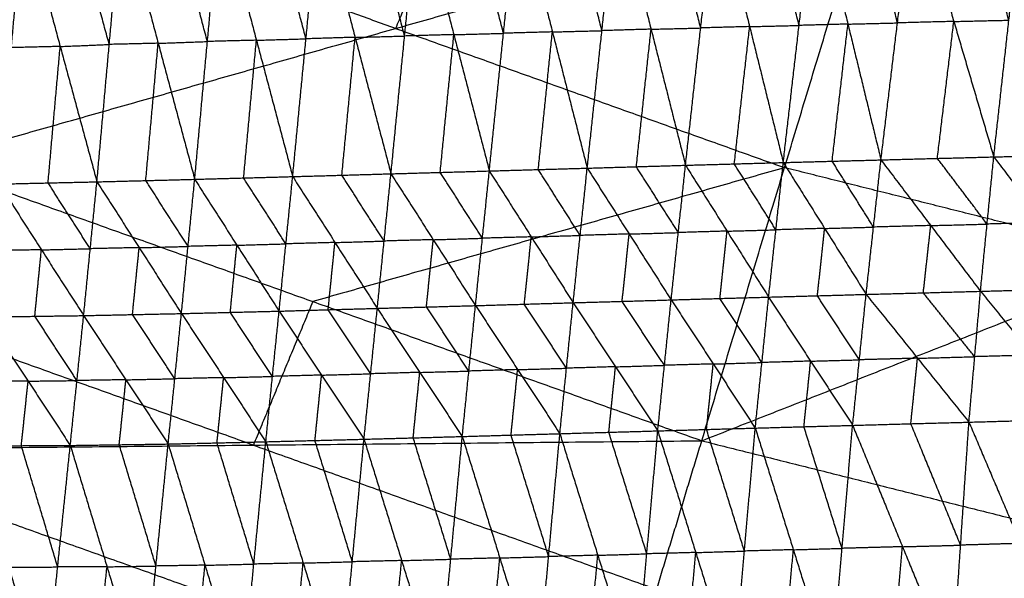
# Model space of a CAD drawing. Header units: millimetres. Extents: x -106 to 110, y -96 to 120.
# Tile 99 of 256: x -30.43 to -20.27, y -72.58 to -66.82. Entities that reach past the tile are written whole.
import ezdxf

# ---------------------------------------------------------------- set-up
doc = ezdxf.new("R2010")
doc.units = ezdxf.units.MM
doc.header["$MEASUREMENT"] = 0
doc.layers.add('Default', color=7, linetype='Continuous', true_color=0x000000)

msp = doc.modelspace()

# ---------------------------------------------------------------- linework, layer by layer
at = {"layer": 'Default'}
for points in [[(-31.42, -68.291, 6.953), (-30.294, -65.572, 6.271), (-29.167, -62.853, 5.589)], [(-25.427, -64.191, 5.589), (-25.99, -65.551, 5.93), (-26.553, -66.91, 6.271)], [(-20.225, -66.825, 0.222), (-20.431, -66.126, 0.336), (-20.637, -65.428, 0.45)], [(-20.381, -68.235, 0.03), (-20.225, -66.825, 0.222), (-20.069, -65.415, 0.414)], [(-31.42, -68.291, 6.953), (-26.553, -66.91, 6.271), (-21.686, -65.53, 5.589)], [(-24.424, -66.933, 0.527), (-24.604, -66.23, 0.636), (-24.783, -65.528, 0.745)], [(-24.576, -68.351, 0.351), (-24.424, -66.933, 0.527), (-24.273, -65.515, 0.704)], [(-24.273, -65.515, 0.704), (-23.917, -66.918, 0.486), (-23.562, -68.321, 0.269)], [(-23.405, -66.905, 0.448), (-23.582, -66.204, 0.557), (-23.76, -65.502, 0.665)], [(-23.562, -68.321, 0.269), (-23.405, -66.905, 0.448), (-23.248, -65.489, 0.627)], [(-23.394, -71.163, 6.953), (-22.54, -68.346, 6.271), (-21.686, -65.53, 5.589)], [(-23.248, -65.489, 0.627), (-22.9, -66.891, 0.409), (-22.553, -68.293, 0.191)], [(-22.39, -66.879, 0.373), (-22.564, -66.178, 0.482), (-22.737, -65.477, 0.591)], [(-22.553, -68.293, 0.191), (-22.39, -66.879, 0.373), (-22.227, -65.464, 0.555)], [(-22.227, -65.464, 0.555), (-21.886, -66.865, 0.336), (-21.545, -68.266, 0.116)], [(-21.375, -66.853, 0.301), (-21.545, -66.153, 0.411), (-21.716, -65.452, 0.521)], [(-21.686, -65.53, 5.589), (-17.832, -66.495, 5.589), (-13.978, -67.46, 5.589)], [(-21.545, -68.266, 0.116), (-21.375, -66.853, 0.301), (-21.205, -65.441, 0.487)], [(-21.205, -65.441, 0.487), (-20.793, -66.838, 0.259), (-20.381, -68.235, 0.03)], [(-26.553, -66.91, 6.271), (-28.423, -66.241, 6.271), (-30.294, -65.572, 6.271)], [(-28.626, -68.466, 0.754), (-28.495, -67.045, 0.916), (-28.364, -65.625, 1.079)], [(-28.364, -65.625, 1.079), (-27.989, -67.032, 0.859), (-27.615, -68.438, 0.638)], [(-27.478, -67.017, 0.805), (-27.665, -66.313, 0.915), (-27.852, -65.61, 1.025)], [(-27.615, -68.438, 0.638), (-27.478, -67.017, 0.805), (-27.341, -65.595, 0.972)], [(-27.341, -65.595, 0.972), (-26.971, -67.002, 0.753), (-26.601, -68.409, 0.534)], [(-26.46, -66.988, 0.704), (-26.645, -66.285, 0.814), (-26.83, -65.582, 0.923)], [(-26.601, -68.409, 0.534), (-26.46, -66.988, 0.704), (-26.319, -65.568, 0.875)], [(-26.319, -65.568, 0.875), (-25.952, -66.974, 0.657), (-25.586, -68.38, 0.438)], [(-25.44, -66.96, 0.612), (-25.623, -66.257, 0.721), (-25.806, -65.554, 0.83)], [(-25.586, -68.38, 0.438), (-25.44, -66.96, 0.612), (-25.294, -65.541, 0.786)], [(-25.294, -65.541, 0.786), (-24.935, -66.946, 0.568), (-24.576, -68.351, 0.351)], [(-30.643, -68.515, 1.027), (-30.518, -67.108, 1.178), (-30.393, -65.701, 1.329)], [(-30.393, -65.701, 1.329), (-30.014, -67.096, 1.106), (-29.635, -68.492, 0.883)], [(-29.508, -67.075, 1.04), (-29.697, -66.378, 1.151), (-29.886, -65.68, 1.263)], [(-29.635, -68.492, 0.883), (-29.508, -67.075, 1.04), (-29.38, -65.659, 1.197)], [(-29.38, -65.659, 1.197), (-29.003, -67.063, 0.975), (-28.626, -68.466, 0.754)], [(-28.495, -67.045, 0.916), (-28.683, -66.344, 1.027), (-28.872, -65.642, 1.138)], [(-20.793, -66.838, 0.259), (-21.084, -66.845, 0.28), (-21.375, -66.853, 0.301)], [(-20.963, -68.25, 0.073), (-20.878, -67.544, 0.166), (-20.793, -66.838, 0.259)], [(-20.793, -66.838, 0.259), (-20.509, -66.831, 0.24), (-20.225, -66.825, 0.222)], [(-26.553, -66.91, 6.271), (-24.546, -67.628, 6.271), (-22.54, -68.346, 6.271)], [(-24.935, -66.946, 0.568), (-25.187, -66.953, 0.59), (-25.44, -66.96, 0.612)], [(-25.081, -68.365, 0.394), (-25.008, -67.656, 0.481), (-24.935, -66.946, 0.568)], [(-24.935, -66.946, 0.568), (-24.68, -66.939, 0.548), (-24.424, -66.933, 0.527)], [(-23.917, -66.918, 0.486), (-24.171, -66.925, 0.507), (-24.424, -66.933, 0.527)], [(-24.069, -68.336, 0.31), (-23.993, -67.627, 0.398), (-23.917, -66.918, 0.486)], [(-23.917, -66.918, 0.486), (-23.661, -66.912, 0.467), (-23.405, -66.905, 0.448)], [(-22.9, -66.891, 0.409), (-23.153, -66.898, 0.428), (-23.405, -66.905, 0.448)], [(-23.058, -68.307, 0.23), (-22.979, -67.599, 0.319), (-22.9, -66.891, 0.409)], [(-22.9, -66.891, 0.409), (-22.645, -66.885, 0.391), (-22.39, -66.879, 0.373)], [(-21.886, -66.865, 0.336), (-22.138, -66.872, 0.354), (-22.39, -66.879, 0.373)], [(-22.049, -68.279, 0.153), (-21.967, -67.572, 0.244), (-21.886, -66.865, 0.336)], [(-21.886, -66.865, 0.336), (-21.63, -66.859, 0.318), (-21.375, -66.853, 0.301)], [(-29.003, -67.063, 0.975), (-28.749, -67.054, 0.946), (-28.495, -67.045, 0.916)], [(-27.989, -67.032, 0.859), (-28.242, -67.038, 0.887), (-28.495, -67.045, 0.916)], [(-28.121, -68.452, 0.696), (-28.055, -67.742, 0.777), (-27.989, -67.032, 0.859)], [(-27.989, -67.032, 0.859), (-27.734, -67.024, 0.832), (-27.478, -67.017, 0.805)], [(-26.971, -67.002, 0.753), (-27.225, -67.009, 0.779), (-27.478, -67.017, 0.805)], [(-27.108, -68.424, 0.586), (-27.039, -67.713, 0.669), (-26.971, -67.002, 0.753)], [(-26.971, -67.002, 0.753), (-26.715, -66.995, 0.729), (-26.46, -66.988, 0.704)], [(-25.952, -66.974, 0.657), (-26.206, -66.981, 0.68), (-26.46, -66.988, 0.704)], [(-26.093, -68.395, 0.486), (-26.023, -67.684, 0.571), (-25.952, -66.974, 0.657)], [(-25.952, -66.974, 0.657), (-25.696, -66.967, 0.634), (-25.44, -66.96, 0.612)], [(-30.014, -67.096, 1.106), (-30.266, -67.102, 1.142), (-30.518, -67.108, 1.178)], [(-30.139, -68.503, 0.955), (-30.077, -67.8, 1.03), (-30.014, -67.096, 1.106)], [(-30.014, -67.096, 1.106), (-29.761, -67.086, 1.073), (-29.508, -67.075, 1.04)], [(-29.003, -67.063, 0.975), (-29.255, -67.069, 1.008), (-29.508, -67.075, 1.04)], [(-29.131, -68.479, 0.818), (-29.067, -67.771, 0.897), (-29.003, -67.063, 0.975)], [(-23.394, -71.163, 6.953), (-18.686, -69.312, 6.271), (-13.978, -67.46, 5.589)], [(-22.553, -68.293, 0.191), (-22.049, -68.279, 0.153), (-21.545, -68.266, 0.116)], [(-21.698, -69.653, 0.278), (-21.622, -68.959, 0.197), (-21.545, -68.266, 0.116)], [(-21.545, -68.266, 0.116), (-20.963, -68.25, 0.073), (-20.381, -68.235, 0.03)], [(-21.545, -68.266, 0.116), (-21.031, -68.943, 0.151), (-20.518, -69.621, 0.186)], [(-20.45, -68.928, 0.108), (-20.706, -68.589, 0.091), (-20.963, -68.25, 0.073)], [(-20.518, -69.621, 0.186), (-20.45, -68.928, 0.108), (-20.381, -68.235, 0.03)], [(-20.381, -68.235, 0.03), (-19.804, -68.22, -0.011), (-19.226, -68.206, -0.053)], [(-20.381, -68.235, 0.03), (-19.864, -68.912, 0.063), (-19.346, -69.59, 0.096)], [(-31.42, -68.291, 6.953), (-27.407, -69.727, 6.953), (-23.394, -71.163, 6.953)], [(-22.54, -68.346, 6.271), (-24.974, -69.037, 6.612), (-27.407, -69.727, 6.953)], [(-25.586, -68.38, 0.438), (-25.081, -68.365, 0.394), (-24.576, -68.351, 0.351)], [(-24.649, -69.045, 0.436), (-24.865, -68.705, 0.415), (-25.081, -68.365, 0.394)], [(-24.721, -69.739, 0.522), (-24.649, -69.045, 0.436), (-24.576, -68.351, 0.351)], [(-24.576, -68.351, 0.351), (-24.069, -68.336, 0.31), (-23.562, -68.321, 0.269)], [(-24.576, -68.351, 0.351), (-24.143, -69.03, 0.394), (-23.71, -69.71, 0.437)], [(-23.636, -69.016, 0.353), (-23.853, -68.676, 0.331), (-24.069, -68.336, 0.31)], [(-23.71, -69.71, 0.437), (-23.636, -69.016, 0.353), (-23.562, -68.321, 0.269)], [(-23.562, -68.321, 0.269), (-23.058, -68.307, 0.23), (-22.553, -68.293, 0.191)], [(-23.562, -68.321, 0.269), (-23.133, -69.001, 0.312), (-22.704, -69.681, 0.356)], [(-22.629, -68.987, 0.274), (-22.843, -68.647, 0.252), (-23.058, -68.307, 0.23)], [(-22.704, -69.681, 0.356), (-22.629, -68.987, 0.274), (-22.553, -68.293, 0.191)], [(-22.553, -68.293, 0.191), (-22.126, -68.973, 0.234), (-21.698, -69.653, 0.278)], [(-18.686, -69.312, 6.271), (-20.613, -68.829, 6.271), (-22.54, -68.346, 6.271)], [(-21.622, -68.959, 0.197), (-21.835, -68.619, 0.175), (-22.049, -68.279, 0.153)], [(-29.635, -68.492, 0.883), (-29.131, -68.479, 0.818), (-28.626, -68.466, 0.754)], [(-28.763, -69.851, 0.935), (-28.695, -69.158, 0.845), (-28.626, -68.466, 0.754)], [(-28.626, -68.466, 0.754), (-28.121, -68.452, 0.696), (-27.615, -68.438, 0.638)], [(-28.626, -68.466, 0.754), (-28.191, -69.146, 0.786), (-27.755, -69.826, 0.817)], [(-27.685, -69.132, 0.728), (-27.903, -68.792, 0.712), (-28.121, -68.452, 0.696)], [(-27.755, -69.826, 0.817), (-27.685, -69.132, 0.728), (-27.615, -68.438, 0.638)], [(-27.615, -68.438, 0.638), (-27.108, -68.424, 0.586), (-26.601, -68.409, 0.534)], [(-27.615, -68.438, 0.638), (-27.179, -69.118, 0.674), (-26.742, -69.797, 0.71)], [(-26.671, -69.103, 0.622), (-26.89, -68.763, 0.604), (-27.108, -68.424, 0.586)], [(-26.742, -69.797, 0.71), (-26.671, -69.103, 0.622), (-26.601, -68.409, 0.534)], [(-26.601, -68.409, 0.534), (-26.093, -68.395, 0.486), (-25.586, -68.38, 0.438)], [(-26.601, -68.409, 0.534), (-26.165, -69.089, 0.573), (-25.729, -69.769, 0.612)], [(-25.657, -69.074, 0.525), (-25.875, -68.734, 0.505), (-26.093, -68.395, 0.486)], [(-25.729, -69.769, 0.612), (-25.657, -69.074, 0.525), (-25.586, -68.38, 0.438)], [(-25.586, -68.38, 0.438), (-25.153, -69.06, 0.48), (-24.721, -69.739, 0.522)], [(-30.643, -68.515, 1.027), (-30.139, -68.503, 0.955), (-29.635, -68.492, 0.883)], [(-30.643, -68.515, 1.027), (-30.208, -69.194, 1.047), (-29.772, -69.872, 1.067)], [(-29.704, -69.182, 0.975), (-29.922, -68.843, 0.965), (-30.139, -68.503, 0.955)], [(-29.772, -69.872, 1.067), (-29.704, -69.182, 0.975), (-29.635, -68.492, 0.883)], [(-29.635, -68.492, 0.883), (-29.199, -69.171, 0.909), (-28.763, -69.851, 0.935)], [(-28.695, -69.158, 0.845), (-28.913, -68.819, 0.832), (-29.131, -68.479, 0.818)], [(-22.126, -68.973, 0.234), (-22.377, -68.98, 0.254), (-22.629, -68.987, 0.274)], [(-22.201, -69.667, 0.317), (-22.163, -69.32, 0.276), (-22.126, -68.973, 0.234)], [(-22.126, -68.973, 0.234), (-21.874, -68.966, 0.216), (-21.622, -68.959, 0.197)], [(-21.031, -68.943, 0.151), (-21.326, -68.951, 0.174), (-21.622, -68.959, 0.197)], [(-21.108, -69.637, 0.232), (-21.07, -69.29, 0.191), (-21.031, -68.943, 0.151)], [(-21.031, -68.943, 0.151), (-20.74, -68.936, 0.129), (-20.45, -68.928, 0.108)], [(-19.864, -68.912, 0.063), (-20.157, -68.92, 0.085), (-20.45, -68.928, 0.108)], [(-26.165, -69.089, 0.573), (-25.911, -69.082, 0.549), (-25.657, -69.074, 0.525)], [(-25.153, -69.06, 0.48), (-25.405, -69.067, 0.502), (-25.657, -69.074, 0.525)], [(-25.225, -69.754, 0.567), (-25.189, -69.407, 0.523), (-25.153, -69.06, 0.48)], [(-25.153, -69.06, 0.48), (-24.901, -69.052, 0.458), (-24.649, -69.045, 0.436)], [(-24.143, -69.03, 0.394), (-24.396, -69.038, 0.415), (-24.649, -69.045, 0.436)], [(-24.216, -69.725, 0.479), (-24.179, -69.377, 0.436), (-24.143, -69.03, 0.394)], [(-24.143, -69.03, 0.394), (-23.89, -69.023, 0.373), (-23.636, -69.016, 0.353)], [(-23.133, -69.001, 0.312), (-23.385, -69.008, 0.333), (-23.636, -69.016, 0.353)], [(-23.207, -69.695, 0.397), (-23.17, -69.348, 0.354), (-23.133, -69.001, 0.312)], [(-23.133, -69.001, 0.312), (-22.881, -68.994, 0.293), (-22.629, -68.987, 0.274)], [(-30.208, -69.194, 1.047), (-29.956, -69.188, 1.011), (-29.704, -69.182, 0.975)], [(-29.199, -69.171, 0.909), (-29.452, -69.177, 0.942), (-29.704, -69.182, 0.975)], [(-29.268, -69.861, 1.001), (-29.234, -69.516, 0.955), (-29.199, -69.171, 0.909)], [(-29.199, -69.171, 0.909), (-28.947, -69.165, 0.877), (-28.695, -69.158, 0.845)], [(-28.191, -69.146, 0.786), (-28.443, -69.152, 0.815), (-28.695, -69.158, 0.845)], [(-28.259, -69.838, 0.876), (-28.225, -69.492, 0.831), (-28.191, -69.146, 0.786)], [(-28.191, -69.146, 0.786), (-27.938, -69.139, 0.757), (-27.685, -69.132, 0.728)], [(-27.179, -69.118, 0.674), (-27.432, -69.125, 0.701), (-27.685, -69.132, 0.728)], [(-27.249, -69.811, 0.763), (-27.214, -69.465, 0.719), (-27.179, -69.118, 0.674)], [(-27.179, -69.118, 0.674), (-26.925, -69.111, 0.648), (-26.671, -69.103, 0.622)], [(-26.165, -69.089, 0.573), (-26.418, -69.096, 0.597), (-26.671, -69.103, 0.622)], [(-26.235, -69.783, 0.661), (-26.2, -69.436, 0.617), (-26.165, -69.089, 0.573)], [(-30.208, -69.194, 1.047), (-30.459, -69.197, 1.084), (-30.711, -69.201, 1.12)], [(-30.276, -69.879, 1.14), (-30.242, -69.536, 1.093), (-30.208, -69.194, 1.047)], [(-20.518, -69.621, 0.186), (-19.932, -69.605, 0.141), (-19.346, -69.59, 0.096)], [(-23.71, -69.71, 0.437), (-23.207, -69.695, 0.397), (-22.704, -69.681, 0.356)], [(-22.773, -70.356, 0.525), (-22.99, -70.026, 0.461), (-23.207, -69.695, 0.397)], [(-22.842, -71.032, 0.695), (-22.773, -70.356, 0.525), (-22.704, -69.681, 0.356)], [(-22.704, -69.681, 0.356), (-22.201, -69.667, 0.317), (-21.698, -69.653, 0.278)], [(-22.704, -69.681, 0.356), (-22.271, -70.342, 0.484), (-21.837, -71.004, 0.612)], [(-21.768, -70.328, 0.445), (-21.985, -69.998, 0.381), (-22.201, -69.667, 0.317)], [(-21.837, -71.004, 0.612), (-21.768, -70.328, 0.445), (-21.698, -69.653, 0.278)], [(-21.698, -69.653, 0.278), (-21.108, -69.637, 0.232), (-20.518, -69.621, 0.186)], [(-21.698, -69.653, 0.278), (-21.168, -70.312, 0.396), (-20.637, -70.971, 0.513)], [(-20.577, -70.296, 0.35), (-20.843, -69.966, 0.291), (-21.108, -69.637, 0.232)], [(-20.637, -70.971, 0.513), (-20.577, -70.296, 0.35), (-20.518, -69.621, 0.186)], [(-20.518, -69.621, 0.186), (-19.982, -70.28, 0.301), (-19.446, -70.938, 0.417)], [(-28.021, -71.208, 7.449), (-30.027, -70.49, 7.449), (-32.033, -69.772, 7.449)], [(-27.407, -69.727, 6.953), (-27.714, -70.467, 7.201), (-28.021, -71.208, 7.449)], [(-26.742, -69.797, 0.71), (-26.235, -69.783, 0.661), (-25.729, -69.769, 0.612)], [(-25.797, -70.444, 0.786), (-26.016, -70.113, 0.723), (-26.235, -69.783, 0.661)], [(-25.865, -71.119, 0.961), (-25.797, -70.444, 0.786), (-25.729, -69.769, 0.612)], [(-25.729, -69.769, 0.612), (-25.225, -69.754, 0.567), (-24.721, -69.739, 0.522)], [(-25.729, -69.769, 0.612), (-25.294, -70.429, 0.74), (-24.858, -71.09, 0.867)], [(-24.79, -70.415, 0.694), (-25.007, -70.084, 0.631), (-25.225, -69.754, 0.567)], [(-24.858, -71.09, 0.867), (-24.79, -70.415, 0.694), (-24.721, -69.739, 0.522)], [(-24.721, -69.739, 0.522), (-24.216, -69.725, 0.479), (-23.71, -69.71, 0.437)], [(-24.721, -69.739, 0.522), (-24.284, -70.4, 0.65), (-23.848, -71.061, 0.779)], [(-23.779, -70.385, 0.608), (-23.997, -70.055, 0.544), (-24.216, -69.725, 0.479)], [(-23.848, -71.061, 0.779), (-23.779, -70.385, 0.608), (-23.71, -69.71, 0.437)], [(-23.71, -69.71, 0.437), (-23.276, -70.371, 0.566), (-22.842, -71.032, 0.695)], [(-30.78, -69.886, 1.213), (-30.276, -69.879, 1.14), (-29.772, -69.872, 1.067)], [(-30.78, -69.886, 1.213), (-30.345, -70.548, 1.32), (-29.91, -71.211, 1.428)], [(-29.841, -70.542, 1.247), (-30.059, -70.21, 1.194), (-30.276, -69.879, 1.14)], [(-29.91, -71.211, 1.428), (-29.841, -70.542, 1.247), (-29.772, -69.872, 1.067)], [(-29.772, -69.872, 1.067), (-29.268, -69.861, 1.001), (-28.763, -69.851, 0.935)], [(-29.772, -69.872, 1.067), (-29.336, -70.534, 1.18), (-28.9, -71.196, 1.294)], [(-28.831, -70.523, 1.114), (-29.05, -70.192, 1.058), (-29.268, -69.861, 1.001)], [(-28.9, -71.196, 1.294), (-28.831, -70.523, 1.114), (-28.763, -69.851, 0.935)], [(-28.763, -69.851, 0.935), (-28.259, -69.838, 0.876), (-27.755, -69.826, 0.817)], [(-28.763, -69.851, 0.935), (-28.328, -70.512, 1.054), (-27.892, -71.173, 1.173)], [(-27.824, -70.499, 0.995), (-28.042, -70.169, 0.936), (-28.259, -69.838, 0.876)], [(-27.892, -71.173, 1.173), (-27.824, -70.499, 0.995), (-27.755, -69.826, 0.817)], [(-27.755, -69.826, 0.817), (-27.249, -69.811, 0.763), (-26.742, -69.797, 0.71)], [(-27.755, -69.826, 0.817), (-27.317, -70.486, 0.94), (-26.879, -71.147, 1.062)], [(-26.81, -70.472, 0.886), (-27.03, -70.142, 0.825), (-27.249, -69.811, 0.763)], [(-26.879, -71.147, 1.062), (-26.81, -70.472, 0.886), (-26.742, -69.797, 0.71)], [(-26.742, -69.797, 0.71), (-26.304, -70.458, 0.835), (-25.865, -71.119, 0.961)], [(-21.168, -70.312, 0.396), (-20.872, -70.304, 0.373), (-20.577, -70.296, 0.35)], [(-19.982, -70.28, 0.301), (-20.28, -70.288, 0.325), (-20.577, -70.296, 0.35)], [(-24.284, -70.4, 0.65), (-24.537, -70.407, 0.672), (-24.79, -70.415, 0.694)], [(-24.353, -71.075, 0.823), (-24.319, -70.738, 0.737), (-24.284, -70.4, 0.65)], [(-24.284, -70.4, 0.65), (-24.032, -70.393, 0.629), (-23.779, -70.385, 0.608)], [(-23.276, -70.371, 0.566), (-23.527, -70.378, 0.587), (-23.779, -70.385, 0.608)], [(-23.345, -71.046, 0.737), (-23.31, -70.709, 0.651), (-23.276, -70.371, 0.566)], [(-23.276, -70.371, 0.566), (-23.024, -70.364, 0.546), (-22.773, -70.356, 0.525)], [(-22.271, -70.342, 0.484), (-22.522, -70.349, 0.505), (-22.773, -70.356, 0.525)], [(-22.34, -71.018, 0.653), (-22.305, -70.68, 0.569), (-22.271, -70.342, 0.484)], [(-22.271, -70.342, 0.484), (-22.019, -70.335, 0.465), (-21.768, -70.328, 0.445)], [(-21.168, -70.312, 0.396), (-21.468, -70.32, 0.42), (-21.768, -70.328, 0.445)], [(-21.237, -70.987, 0.563), (-21.202, -70.65, 0.479), (-21.168, -70.312, 0.396)], [(-28.328, -70.512, 1.054), (-28.076, -70.506, 1.024), (-27.824, -70.499, 0.995)], [(-27.317, -70.486, 0.94), (-27.57, -70.493, 0.967), (-27.824, -70.499, 0.995)], [(-27.385, -71.16, 1.117), (-27.351, -70.823, 1.028), (-27.317, -70.486, 0.94)], [(-27.317, -70.486, 0.94), (-27.064, -70.479, 0.913), (-26.81, -70.472, 0.886)], [(-26.304, -70.458, 0.835), (-26.557, -70.465, 0.861), (-26.81, -70.472, 0.886)], [(-26.372, -71.133, 1.011), (-26.338, -70.795, 0.923), (-26.304, -70.458, 0.835)], [(-26.304, -70.458, 0.835), (-26.05, -70.451, 0.811), (-25.797, -70.444, 0.786)], [(-25.294, -70.429, 0.74), (-25.545, -70.437, 0.763), (-25.797, -70.444, 0.786)], [(-25.362, -71.104, 0.914), (-25.328, -70.767, 0.827), (-25.294, -70.429, 0.74)], [(-25.294, -70.429, 0.74), (-25.042, -70.422, 0.717), (-24.79, -70.415, 0.694)], [(-30.345, -70.548, 1.32), (-30.597, -70.55, 1.357), (-30.85, -70.551, 1.394)], [(-30.415, -71.214, 1.502), (-30.38, -70.881, 1.411), (-30.345, -70.548, 1.32)], [(-30.345, -70.548, 1.32), (-30.093, -70.545, 1.284), (-29.841, -70.542, 1.247)], [(-29.336, -70.534, 1.18), (-29.589, -70.538, 1.214), (-29.841, -70.542, 1.247)], [(-29.405, -71.204, 1.361), (-29.37, -70.869, 1.27), (-29.336, -70.534, 1.18)], [(-29.336, -70.534, 1.18), (-29.084, -70.529, 1.147), (-28.831, -70.523, 1.114)], [(-28.328, -70.512, 1.054), (-28.58, -70.518, 1.084), (-28.831, -70.523, 1.114)], [(-28.396, -71.185, 1.233), (-28.362, -70.848, 1.144), (-28.328, -70.512, 1.054)], [(-22.842, -71.032, 0.695), (-22.34, -71.018, 0.653), (-21.837, -71.004, 0.612)], [(-22.057, -73.543, 1.691), (-21.947, -72.273, 1.151), (-21.837, -71.004, 0.612)], [(-21.837, -71.004, 0.612), (-21.237, -70.987, 0.563), (-20.637, -70.971, 0.513)], [(-21.837, -71.004, 0.612), (-21.323, -72.256, 1.095), (-20.809, -73.508, 1.578)], [(-20.723, -72.24, 1.046), (-20.98, -71.613, 0.804), (-21.237, -70.987, 0.563)], [(-20.809, -73.508, 1.578), (-20.723, -72.24, 1.046), (-20.637, -70.971, 0.513)], [(-20.637, -70.971, 0.513), (-20.041, -70.954, 0.465), (-19.446, -70.938, 0.417)], [(-20.637, -70.971, 0.513), (-20.105, -72.222, 0.991), (-19.574, -73.472, 1.468)], [(-25.865, -71.119, 0.961), (-25.362, -71.104, 0.914), (-24.858, -71.09, 0.867)], [(-24.974, -72.358, 1.422), (-25.168, -71.731, 1.168), (-25.362, -71.104, 0.914)], [(-25.091, -73.625, 1.976), (-24.974, -72.358, 1.422), (-24.858, -71.09, 0.867)], [(-24.858, -71.09, 0.867), (-24.353, -71.075, 0.823), (-23.848, -71.061, 0.779)], [(-24.858, -71.09, 0.867), (-24.467, -72.344, 1.372), (-24.075, -73.598, 1.877)], [(-23.961, -72.329, 1.328), (-24.157, -71.702, 1.076), (-24.353, -71.075, 0.823)], [(-24.075, -73.598, 1.877), (-23.961, -72.329, 1.328), (-23.848, -71.061, 0.779)], [(-23.848, -71.061, 0.779), (-23.345, -71.046, 0.737), (-22.842, -71.032, 0.695)], [(-23.848, -71.061, 0.779), (-23.456, -72.316, 1.281), (-23.065, -73.57, 1.783)], [(-22.954, -72.301, 1.239), (-23.149, -71.674, 0.988), (-23.345, -71.046, 0.737)], [(-23.065, -73.57, 1.783), (-22.954, -72.301, 1.239), (-22.842, -71.032, 0.695)], [(-22.842, -71.032, 0.695), (-22.449, -72.287, 1.193), (-22.057, -73.543, 1.691)], [(-21.947, -72.273, 1.151), (-22.143, -71.646, 0.902), (-22.34, -71.018, 0.653)], [(-32.647, -71.253, 7.944), (-28.021, -71.208, 7.449), (-23.394, -71.163, 6.953)], [(-30.92, -71.216, 1.576), (-30.415, -71.214, 1.502), (-29.91, -71.211, 1.428)], [(-30.92, -71.216, 1.576), (-30.545, -72.467, 2.081), (-30.17, -73.719, 2.586)], [(-30.04, -72.465, 2.007), (-30.228, -71.839, 1.754), (-30.415, -71.214, 1.502)], [(-30.17, -73.719, 2.586), (-30.04, -72.465, 2.007), (-29.91, -71.211, 1.428)], [(-29.91, -71.211, 1.428), (-29.405, -71.204, 1.361), (-28.9, -71.196, 1.294)], [(-29.91, -71.211, 1.428), (-29.531, -72.463, 1.936), (-29.152, -73.714, 2.444)], [(-29.026, -72.455, 1.869), (-29.215, -71.829, 1.615), (-29.405, -71.204, 1.361)], [(-29.152, -73.714, 2.444), (-29.026, -72.455, 1.869), (-28.9, -71.196, 1.294)], [(-28.9, -71.196, 1.294), (-28.396, -71.185, 1.233), (-27.892, -71.173, 1.173)], [(-28.9, -71.196, 1.294), (-28.52, -72.447, 1.804), (-28.14, -73.697, 2.314)], [(-28.016, -72.435, 1.743), (-28.206, -71.81, 1.488), (-28.396, -71.185, 1.233)], [(-28.14, -73.697, 2.314), (-28.016, -72.435, 1.743), (-27.892, -71.173, 1.173)], [(-28.021, -71.208, 7.449), (-25.94, -71.952, 7.449), (-23.86, -72.696, 7.449)], [(-27.892, -71.173, 1.173), (-27.385, -71.16, 1.117), (-26.879, -71.147, 1.062)], [(-27.892, -71.173, 1.173), (-27.507, -72.424, 1.683), (-27.121, -73.675, 2.193)], [(-27, -72.411, 1.627), (-27.193, -71.785, 1.372), (-27.385, -71.16, 1.117)], [(-27.121, -73.675, 2.193), (-27, -72.411, 1.627), (-26.879, -71.147, 1.062)], [(-26.879, -71.147, 1.062), (-26.372, -71.133, 1.011), (-25.865, -71.119, 0.961)], [(-26.879, -71.147, 1.062), (-26.491, -72.399, 1.571), (-26.103, -73.651, 2.081)], [(-25.984, -72.385, 1.521), (-26.178, -71.759, 1.266), (-26.372, -71.133, 1.011)], [(-26.103, -73.651, 2.081), (-25.984, -72.385, 1.521), (-25.865, -71.119, 0.961)], [(-25.865, -71.119, 0.961), (-25.478, -72.372, 1.468), (-25.091, -73.625, 1.976)], [(-24.325, -74.23, 7.944), (-23.86, -72.696, 7.449), (-23.394, -71.163, 6.953)], [(-23.394, -71.163, 6.953), (-19.26, -72.198, 6.953), (-15.126, -73.234, 6.953)], [(-32.647, -71.253, 7.944), (-28.486, -72.741, 7.944), (-24.325, -74.23, 7.944)], [(-20.105, -72.222, 0.991), (-20.414, -72.231, 1.018), (-20.723, -72.24, 1.046)], [(-24.467, -72.344, 1.372), (-24.214, -72.337, 1.35), (-23.961, -72.329, 1.328)], [(-23.456, -72.316, 1.281), (-23.709, -72.323, 1.304), (-23.961, -72.329, 1.328)], [(-23.57, -73.584, 1.83), (-23.513, -72.95, 1.555), (-23.456, -72.316, 1.281)], [(-23.456, -72.316, 1.281), (-23.205, -72.308, 1.26), (-22.954, -72.301, 1.239)], [(-22.449, -72.287, 1.193), (-22.701, -72.294, 1.216), (-22.954, -72.301, 1.239)], [(-22.561, -73.557, 1.737), (-22.505, -72.922, 1.465), (-22.449, -72.287, 1.193)], [(-22.449, -72.287, 1.193), (-22.198, -72.28, 1.172), (-21.947, -72.273, 1.151)], [(-21.323, -72.256, 1.095), (-21.635, -72.265, 1.123), (-21.947, -72.273, 1.151)], [(-21.433, -73.526, 1.634), (-21.378, -72.891, 1.365), (-21.323, -72.256, 1.095)], [(-21.323, -72.256, 1.095), (-21.023, -72.248, 1.07), (-20.723, -72.24, 1.046)], [(-28.52, -72.447, 1.804), (-28.268, -72.441, 1.774), (-28.016, -72.435, 1.743)], [(-27.507, -72.424, 1.683), (-27.761, -72.43, 1.713), (-28.016, -72.435, 1.743)], [(-27.63, -73.686, 2.253), (-27.569, -73.055, 1.968), (-27.507, -72.424, 1.683)], [(-27.507, -72.424, 1.683), (-27.253, -72.418, 1.655), (-27, -72.411, 1.627)], [(-26.491, -72.399, 1.571), (-26.745, -72.405, 1.599), (-27, -72.411, 1.627)], [(-26.612, -73.663, 2.137), (-26.551, -73.031, 1.854), (-26.491, -72.399, 1.571)], [(-26.491, -72.399, 1.571), (-26.237, -72.392, 1.546), (-25.984, -72.385, 1.521)], [(-25.478, -72.372, 1.468), (-25.731, -72.379, 1.495), (-25.984, -72.385, 1.521)], [(-25.597, -73.638, 2.028), (-25.537, -73.005, 1.748), (-25.478, -72.372, 1.468)], [(-25.478, -72.372, 1.468), (-25.226, -72.365, 1.445), (-24.974, -72.358, 1.422)], [(-24.467, -72.344, 1.372), (-24.721, -72.351, 1.397), (-24.974, -72.358, 1.422)], [(-24.583, -73.612, 1.927), (-24.525, -72.978, 1.649), (-24.467, -72.344, 1.372)], [(-30.545, -72.467, 2.081), (-30.293, -72.466, 2.044), (-30.04, -72.465, 2.007)], [(-29.531, -72.463, 1.936), (-29.786, -72.464, 1.971), (-30.04, -72.465, 2.007)], [(-29.661, -73.716, 2.515), (-29.596, -73.089, 2.225), (-29.531, -72.463, 1.936)], [(-29.531, -72.463, 1.936), (-29.278, -72.459, 1.902), (-29.026, -72.455, 1.869)], [(-28.52, -72.447, 1.804), (-28.773, -72.451, 1.836), (-29.026, -72.455, 1.869)], [(-28.646, -73.706, 2.379), (-28.583, -73.076, 2.091), (-28.52, -72.447, 1.804)]]:
    msp.add_open_spline(points, degree=2, dxfattribs=at)

doc.saveas('drawing.dxf')
